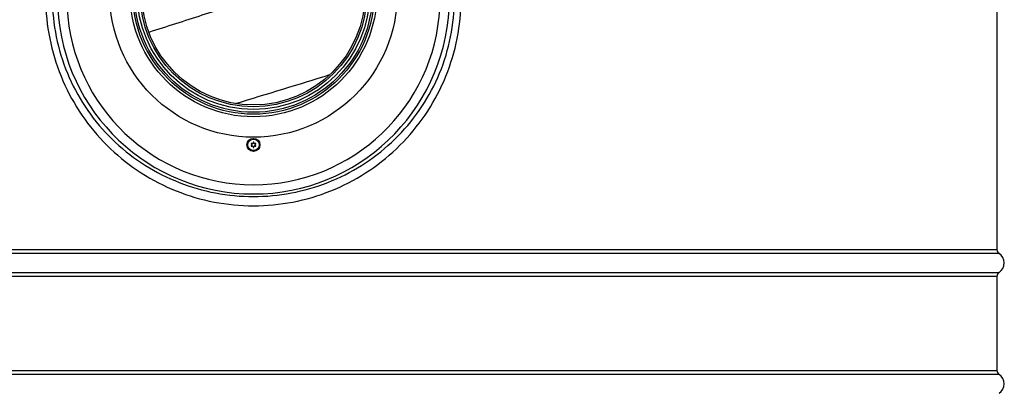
# Model space of a CAD drawing. Header units: millimetres. Extents: x 0 to 297, y 0 to 210.
# Tile 31 of 34: x 233.85 to 255.04, y 155.47 to 163.51. Entities that reach past the tile are written whole.
import ezdxf

# ---------------------------------------------------------------- set-up
doc = ezdxf.new("R2010")
doc.units = ezdxf.units.MM
doc.header["$LTSCALE"] = 16.335
doc.layers.get('0').update_dxf_attribs({"linetype": 'CONTINUOUS'})
doc.layers.add('AXES_REF', color=7, linetype='CONTINUOUS')

msp = doc.modelspace()

# ---------------------------------------------------------------- linework, layer by layer
at = {"color": 7, "linetype": 'Continuous'}
for p, q in [((254.882, 168.829), (254.882, 158.564)), ((254.882, 157.987), (254.882, 155.964))]:
    msp.add_line(p, q, dxfattribs=at)
at = {"color": 9, "linetype": 'Continuous'}
for p, q in [((222.882, 158.564), (254.882, 158.564)), ((254.929, 158.479), (222.835, 158.479)), ((222.835, 158.072), (254.929, 158.072)), ((254.882, 157.987), (222.882, 157.987)), ((254.929, 155.879), (222.835, 155.879)), ((222.882, 155.964), (254.882, 155.964))]:
    msp.add_line(p, q, dxfattribs=at)
at = {"color": 7, "linetype": 'Continuous'}
for centre, radius in [((238.882, 164.075), 2.56), ((238.882, 164.075), 2.5), ((238.882, 164.075), 2.402), ((238.882, 160.815), 0.14)]:
    msp.add_circle(centre, radius, dxfattribs=at)
at = {"color": 9, "linetype": 'Continuous'}
for radius in [0.136, 0.125, 0.123]:
    msp.add_circle((238.882, 160.815), radius, dxfattribs=at)
for centre, radius, start, end in [((238.882, 163.975), 4.216, 183, 357), ((238.882, 163.975), 4.017, 183, 357), ((-59.072, 1136.419), 1019.126, 286.976939, 287.096203)]:
    msp.add_arc(centre, radius, start, end, dxfattribs=at)
at = {"color": 7, "linetype": 'Continuous'}
for centre, radius, start, end in [((238.841, 160.839), 0.00849, 45, 255), ((238.858, 160.857), 0.0161, 225, 15), ((238.882, 160.863), 0.00849, 345, 195), ((238.906, 160.857), 0.0161, 165, 315), ((238.923, 160.839), 0.00849, 285, 135), ((238.841, 160.792), 0.00849, 105, 315), ((238.834, 160.815), 0.0161, 285, 75), ((238.858, 160.774), 0.0161, 345, 135), ((238.882, 160.768), 0.00849, 165, 15), ((238.906, 160.774), 0.0161, 45, 195), ((238.929, 160.815), 0.0161, 105, 255), ((238.923, 160.792), 0.00849, 225, 75), ((254.982, 158.564), 0.1, 180, 238.0343), ((254.982, 157.987), 0.1, 121.9657, 180), ((254.982, 155.964), 0.1, 180, 238.0343)]:
    msp.add_arc(centre, radius, start, end, dxfattribs=at)
at = {"color": 9, "linetype": 'Continuous'}
for points, knots in [([(241.207, 164.679), (240.444, 164.441), (239.299, 164.083), (237.774, 163.602), (237.012, 163.358), (236.632, 163.234)], [0, 0, 0, 0, 0.499959, 0.74996, 1, 1, 1, 1]), ([(234.417, 163.739), (234.432, 163.455), (234.516, 162.891), (234.8, 162.087), (235.228, 161.353), (235.786, 160.713), (236.455, 160.189), (237.211, 159.8), (238.03, 159.559), (238.882, 159.478), (239.733, 159.559), (240.553, 159.8), (241.309, 160.189), (241.978, 160.713), (242.536, 161.353), (242.964, 162.087), (243.248, 162.891), (243.332, 163.455), (243.347, 163.739)], [0, 0, 0, 0, 0.062763, 0.125332, 0.187676, 0.249891, 0.312138, 0.374558, 0.437202, 0.5, 0.562798, 0.625442, 0.687862, 0.750109, 0.812324, 0.874668, 0.937237, 1, 1, 1, 1]), ([(234.56, 163.749), (234.575, 163.477), (234.657, 162.934), (234.935, 162.162), (235.353, 161.459), (235.895, 160.849), (236.543, 160.352), (237.273, 159.983), (238.062, 159.755), (238.882, 159.678), (239.701, 159.755), (240.491, 159.983), (241.221, 160.352), (241.869, 160.849), (242.411, 161.459), (242.829, 162.162), (243.107, 162.934), (243.189, 163.477), (243.204, 163.749)], [0, 0, 0, 0, 0.062787, 0.125354, 0.187674, 0.249856, 0.31208, 0.3745, 0.437166, 0.5, 0.562834, 0.6255, 0.68792, 0.750144, 0.812326, 0.874646, 0.937213, 1, 1, 1, 1])]:
    msp.add_open_spline(points, degree=3, knots=knots, dxfattribs=at)
at = {"layer": 'AXES_REF', "color": 7, "linetype": 'Continuous'}
for radius in [3.096, 2.656, 2.6, 2.44]:
    msp.add_circle((238.882, 164.075), radius, dxfattribs=at)
for centre in [(254.802, 158.275), (254.802, 155.675)]:
    msp.add_arc(centre, 0.24, 301.9657, 58.0343, dxfattribs=at)

doc.saveas('drawing.dxf')
